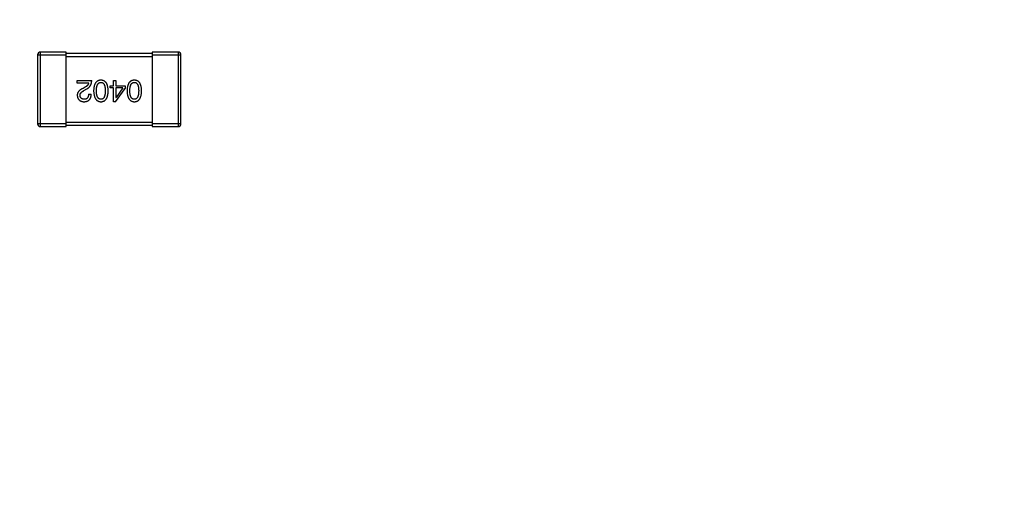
# Model space of a CAD drawing. Header units: millimetres. Extents: x -49 to 165, y -182 to -55.
# Tile 77 of 93: x 125.13 to 131.99, y -116.73 to -113.3. Entities that reach past the tile are written whole.
import ezdxf

# ---------------------------------------------------------------- set-up
doc = ezdxf.new("R2010")
doc.units = ezdxf.units.MM
doc.header["$LTSCALE"] = 1.21
doc.header["$MEASUREMENT"] = 0
doc.header["$PDMODE"] = 3
doc.header["$PDSIZE"] = 0.3125
doc.layers.get('0').update_dxf_attribs({"linetype": 'CONTINUOUS'})
doc.layers.get('DEFPOINTS').update_dxf_attribs({"linetype": 'CONTINUOUS'})
doc.layers.add('Dim', color=3, linetype='CONTINUOUS', lineweight=25)
doc.styles.get("Standard").update_dxf_attribs({"font": 'txt', "width": 0.8})
doc.dimstyles.get("Standard").update_dxf_attribs({"dimtxt": 0.15625, "dimasz": 0.1875, "dimexe": 0.125, "dimexo": 0.0625, "dimgap": 0.09, "dimtad": 0, "dimtih": 1, "dimtoh": 1, "dimzin": 4, "dimdsep": 46, "dimtxsty": 'Standard', "dimblk": '_FILLED', "dimblk1": '_FILLED', "dimblk2": '_FILLED', "dimcen": 0.09, "dimazin": 1, "dimtp": 0.01, "dimtm": 0.01, "dimtfac": 1, "dimtofl": 0, "dimtmove": 0, "dimatfit": 3, "dimldrblk": '_FILLED', "dimfxl": 1, "dimtolj": 1, "dimtzin": 4, "dimarcsym": 0})

# ---------------------------------------------------------------- blocks, each defined once
blk = doc.blocks.new('_FILLED')
at = {"color": 0, "linetype": 'ByBlock'}
blk.add_solid([(0, 0), (-1, 0.1667), (-1, -0.1667)], dxfattribs=at)
blk = doc.blocks.new('*D79')
at = {"layer": 'DEFPOINTS', "color": 0}
for p in [(103.9882, -113.9099), (95.9455, -118.3888), (95.7094, -126.5744), (123.0081, -126.5744), (150.6978, -126.5744)]:
    blk.add_point(p, dxfattribs=at)
at = {"layer": 'Dim', "color": 0, "lineweight": -2}
for p, q in [((103.9361, -113.8752), (99.3703, -110.835)), ((95.6469, -126.5744), (94.6096, -126.5744))]:
    blk.add_line(p, q, dxfattribs=at)
for start, end in [(149.38213, 160.15016), (166.19189, 176.95991)]:
    blk.add_arc((123.0081, -126.5744), 28.2735, start, end, dxfattribs=at)
at = {"layer": 'Dim', "color": 0, "lineweight": -2, "xscale": 1.5, "yscale": 1.5, "zscale": 1.5}
for p, rotation in [((99.4744, -110.9043), 57.86208909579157), ((94.7346, -126.5744), 268.4799565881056)]:
    blk.add_blockref('_FILLED', p, dxfattribs=dict(at, rotation=rotation))
at = {"layer": 'Dim', "color": 0, "insert": (95.9455, -118.3888), "char_height": 1.5, "attachment_point": 5, "rotation": 73.17102}
blk.add_mtext('\\A1;34%%d', dxfattribs=at)

msp = doc.modelspace()

# ---------------------------------------------------------------- linework, layer by layer
at = {"color": 6, "linetype": 'Continuous'}
for p, q in [((125.271, -114.0438), (125.271, -113.5238)), ((125.451, -113.5238), (125.271, -113.5238)), ((125.451, -114.0438), (125.451, -113.5238)), ((126.051, -113.5337), (125.451, -113.5338)), ((126.051, -113.5237), (126.051, -114.0437)), ((126.231, -113.5237), (126.051, -113.5237)), ((126.231, -113.5237), (126.231, -114.0437)), ((125.251, -113.5438), (125.251, -114.0238)), ((125.251, -113.5438), (125.451, -113.5438)), ((125.451, -113.5538), (126.051, -113.5537)), ((126.051, -113.5437), (126.251, -113.5437)), ((126.251, -114.0237), (126.251, -113.5437)), ((125.5279, -113.7397), (125.5279, -113.7225)), ((125.5279, -113.7225), (125.6287, -113.7225)), ((125.6082, -113.7397), (125.5279, -113.7397)), ((125.7799, -113.7586), (125.7799, -113.7225)), ((125.7799, -113.7225), (125.7979, -113.7225)), ((125.7979, -113.7225), (125.7979, -113.7586)), ((125.5836, -113.7676), (125.5681, -113.7766)), ((125.5746, -113.7922), (125.5943, -113.7807)), ((125.7578, -113.7741), (125.7578, -113.7586)), ((125.7578, -113.7586), (125.7799, -113.7586)), ((125.7799, -113.7741), (125.7578, -113.7741)), ((125.7799, -113.87), (125.7799, -113.7741)), ((125.7955, -113.87), (125.8627, -113.7766)), ((125.7979, -113.7586), (125.8627, -113.7585)), ((125.7979, -113.7741), (125.7979, -113.8413)), ((125.8455, -113.7741), (125.7979, -113.7741)), ((125.8455, -113.7741), (125.7988, -113.8413)), ((125.8627, -113.7585), (125.8627, -113.7766)), ((125.6066, -113.8168), (125.6254, -113.8168)), ((125.7955, -113.87), (125.7799, -113.87)), ((125.7979, -113.8413), (125.7988, -113.8413)), ((126.051, -114.0137), (125.451, -114.0138)), ((125.451, -114.0238), (125.251, -114.0238)), ((125.271, -114.0438), (125.451, -114.0438)), ((125.451, -114.0338), (126.051, -114.0337)), ((126.251, -114.0237), (126.051, -114.0237)), ((126.051, -114.0437), (126.231, -114.0437))]:
    msp.add_line(p, q, dxfattribs=at)
at = {"color": 7, "linetype": 'Continuous'}
msp.add_arc((123.0081, -126.5744), 24.48, 100.97933, 79.01595, dxfattribs=at)
at = {"color": 6, "linetype": 'Continuous'}
for centre, start, end in [((125.271, -113.5438), 90.00449, 180.00449), ((126.231, -113.5437), 0.00449, 90.00449), ((125.271, -114.0238), 180.00449, 270.00449), ((126.231, -114.0237), 270.00449, 0.00449)]:
    msp.add_arc(centre, 0.02, start, end, dxfattribs=at)
for points, knots in [([(125.6082, -113.7397), (125.608, -113.741), (125.6074, -113.7436), (125.6058, -113.7474), (125.6036, -113.7511), (125.6008, -113.7546), (125.5974, -113.7581), (125.5934, -113.7614), (125.5888, -113.7646), (125.5854, -113.7666), (125.5836, -113.7676)], [0, 0, 0, 0, 0.103034, 0.208166, 0.318255, 0.434664, 0.559728, 0.695394, 0.841708, 1, 1, 1, 1]), ([(125.5943, -113.7807), (125.5957, -113.7799), (125.5984, -113.7784), (125.6022, -113.7759), (125.6058, -113.7732), (125.609, -113.7703), (125.6121, -113.7673), (125.6149, -113.7641), (125.6175, -113.7607), (125.6197, -113.7572), (125.6218, -113.7534), (125.6235, -113.7495), (125.6251, -113.7454), (125.6263, -113.7412), (125.6273, -113.7367), (125.628, -113.7321), (125.6285, -113.7274), (125.6286, -113.7241), (125.6287, -113.7225)], [0, 0, 0, 0, 0.065828, 0.130094, 0.192451, 0.254037, 0.313974, 0.373757, 0.433048, 0.492243, 0.551902, 0.611758, 0.672678, 0.734814, 0.798569, 0.863693, 0.930488, 1, 1, 1, 1]), ([(125.6928, -113.72), (125.6908, -113.7201), (125.687, -113.7203), (125.6813, -113.7212), (125.6761, -113.7228), (125.6712, -113.7248), (125.6667, -113.7275), (125.6625, -113.7307), (125.6588, -113.7345), (125.6554, -113.7389), (125.6524, -113.7438), (125.6498, -113.7493), (125.6476, -113.7554), (125.6457, -113.762), (125.6442, -113.7691), (125.6431, -113.7769), (125.6423, -113.7851), (125.6421, -113.7909), (125.642, -113.7938)], [0, 0, 0, 0, 0.059134, 0.115603, 0.169236, 0.221572, 0.273254, 0.32474, 0.377319, 0.431815, 0.488555, 0.548609, 0.612242, 0.680182, 0.75251, 0.829782, 0.91231, 1, 1, 1, 1]), ([(125.6617, -113.7938), (125.6617, -113.7915), (125.6617, -113.7869), (125.6621, -113.7803), (125.6627, -113.7741), (125.6636, -113.7684), (125.6646, -113.7631), (125.666, -113.7583), (125.6675, -113.7539), (125.6694, -113.75), (125.6714, -113.7465), (125.6738, -113.7435), (125.6763, -113.7409), (125.6791, -113.7387), (125.6822, -113.737), (125.6855, -113.7358), (125.6891, -113.735), (125.6916, -113.7349), (125.6928, -113.7348)], [0, 0, 0, 0, 0.094834, 0.184067, 0.267029, 0.344713, 0.417334, 0.484367, 0.546941, 0.604717, 0.65953, 0.710539, 0.759381, 0.806382, 0.853027, 0.900623, 0.949121, 1, 1, 1, 1]), ([(125.7437, -113.7938), (125.7435, -113.7909), (125.7433, -113.7851), (125.7426, -113.7768), (125.7415, -113.7691), (125.74, -113.762), (125.7381, -113.7554), (125.7359, -113.7493), (125.7333, -113.7438), (125.7302, -113.7389), (125.7269, -113.7345), (125.7231, -113.7307), (125.719, -113.7275), (125.7145, -113.7248), (125.7096, -113.7228), (125.7043, -113.7212), (125.6987, -113.7203), (125.6948, -113.7201), (125.6928, -113.72)], [0, 0, 0, 0, 0.087693, 0.170223, 0.247496, 0.319826, 0.387768, 0.451403, 0.511459, 0.568358, 0.622671, 0.675251, 0.726739, 0.778422, 0.830759, 0.884394, 0.940865, 1, 1, 1, 1]), ([(125.6928, -113.7348), (125.6941, -113.7348), (125.6964, -113.7349), (125.6999, -113.7356), (125.7032, -113.7368), (125.7061, -113.7384), (125.7089, -113.7405), (125.7114, -113.7431), (125.7137, -113.7461), (125.7157, -113.7496), (125.7175, -113.7535), (125.719, -113.7579), (125.7202, -113.7628), (125.7214, -113.7681), (125.7222, -113.7739), (125.7227, -113.7801), (125.7231, -113.7868), (125.7231, -113.7914), (125.7232, -113.7938)], [0, 0, 0, 0, 0.049766, 0.097012, 0.143225, 0.188786, 0.235079, 0.282962, 0.333687, 0.387747, 0.445963, 0.508657, 0.576545, 0.649868, 0.72822, 0.812712, 0.903543, 1, 1, 1, 1]), ([(125.926, -113.72), (125.924, -113.7201), (125.9201, -113.7203), (125.9145, -113.7212), (125.9092, -113.7228), (125.9043, -113.7248), (125.8998, -113.7275), (125.8957, -113.7307), (125.8919, -113.7345), (125.8885, -113.7389), (125.8856, -113.7438), (125.883, -113.7493), (125.8807, -113.7553), (125.8788, -113.7619), (125.8773, -113.7691), (125.8762, -113.7768), (125.8755, -113.7851), (125.8753, -113.7908), (125.8752, -113.7938)], [0, 0, 0, 0, 0.059134, 0.115603, 0.169236, 0.221572, 0.273254, 0.32474, 0.377319, 0.431815, 0.488555, 0.548609, 0.612242, 0.680182, 0.75251, 0.829782, 0.91231, 1, 1, 1, 1]), ([(125.8948, -113.7938), (125.8949, -113.7914), (125.8949, -113.7869), (125.8953, -113.7803), (125.8959, -113.7741), (125.8967, -113.7684), (125.8978, -113.7631), (125.8991, -113.7583), (125.9007, -113.7539), (125.9025, -113.75), (125.9046, -113.7465), (125.9069, -113.7434), (125.9095, -113.7408), (125.9123, -113.7387), (125.9154, -113.737), (125.9187, -113.7358), (125.9223, -113.735), (125.9247, -113.7348), (125.926, -113.7348)], [0, 0, 0, 0, 0.094834, 0.184067, 0.267029, 0.344713, 0.417334, 0.484367, 0.546941, 0.604717, 0.65953, 0.710539, 0.759381, 0.806382, 0.853027, 0.900623, 0.949121, 1, 1, 1, 1]), ([(125.9768, -113.7938), (125.9767, -113.7908), (125.9765, -113.7851), (125.9757, -113.7768), (125.9746, -113.7691), (125.9731, -113.7619), (125.9713, -113.7553), (125.969, -113.7493), (125.9664, -113.7438), (125.9634, -113.7389), (125.96, -113.7345), (125.9563, -113.7307), (125.9521, -113.7275), (125.9476, -113.7248), (125.9427, -113.7228), (125.9375, -113.7212), (125.9318, -113.7203), (125.928, -113.7201), (125.926, -113.72)], [0, 0, 0, 0, 0.087693, 0.170223, 0.247496, 0.319826, 0.387768, 0.451403, 0.511459, 0.568358, 0.622671, 0.675251, 0.726739, 0.778422, 0.830759, 0.884394, 0.940865, 1, 1, 1, 1]), ([(125.926, -113.7348), (125.9272, -113.7348), (125.9296, -113.7349), (125.9331, -113.7356), (125.9363, -113.7367), (125.9393, -113.7384), (125.9421, -113.7405), (125.9446, -113.7431), (125.9468, -113.7461), (125.9488, -113.7496), (125.9506, -113.7535), (125.9522, -113.7579), (125.9534, -113.7628), (125.9545, -113.7681), (125.9553, -113.7739), (125.9559, -113.7801), (125.9562, -113.7868), (125.9563, -113.7914), (125.9563, -113.7938)], [0, 0, 0, 0, 0.049766, 0.097012, 0.143225, 0.188786, 0.235079, 0.282962, 0.333687, 0.387747, 0.445963, 0.508657, 0.576545, 0.649868, 0.72822, 0.812712, 0.903543, 1, 1, 1, 1]), ([(125.5681, -113.7766), (125.5664, -113.7774), (125.5631, -113.7789), (125.5583, -113.7814), (125.554, -113.784), (125.5499, -113.7867), (125.5462, -113.7894), (125.5428, -113.7923), (125.5398, -113.7952), (125.5371, -113.7983), (125.5348, -113.8014), (125.5327, -113.8046), (125.5311, -113.8079), (125.5297, -113.8113), (125.5288, -113.8148), (125.5281, -113.8184), (125.5278, -113.8221), (125.5279, -113.8245), (125.5279, -113.8258)], [0, 0, 0, 0, 0.082731, 0.161257, 0.236138, 0.307554, 0.375712, 0.440848, 0.502916, 0.562567, 0.619798, 0.675716, 0.73039, 0.78386, 0.837315, 0.890547, 0.944917, 1, 1, 1, 1]), ([(125.5476, -113.8266), (125.5475, -113.8258), (125.5474, -113.8242), (125.5476, -113.8218), (125.548, -113.8194), (125.5486, -113.817), (125.5495, -113.8148), (125.5506, -113.8125), (125.5519, -113.8103), (125.5535, -113.8081), (125.5553, -113.806), (125.5574, -113.8039), (125.5597, -113.8018), (125.5622, -113.7998), (125.565, -113.7978), (125.568, -113.7959), (125.5712, -113.794), (125.5735, -113.7928), (125.5746, -113.7922)], [0, 0, 0, 0, 0.052237, 0.103888, 0.155485, 0.207395, 0.259864, 0.31356, 0.369176, 0.4266, 0.486836, 0.550048, 0.61567, 0.685271, 0.75824, 0.834614, 0.915635, 1, 1, 1, 1]), ([(125.642, -113.7938), (125.6421, -113.7968), (125.6424, -113.8027), (125.6433, -113.8112), (125.6445, -113.8191), (125.646, -113.8264), (125.6479, -113.8332), (125.6502, -113.8394), (125.6528, -113.8451), (125.6558, -113.8501), (125.6592, -113.8547), (125.6629, -113.8586), (125.667, -113.862), (125.6715, -113.8648), (125.6763, -113.867), (125.6815, -113.8686), (125.687, -113.8697), (125.6909, -113.8699), (125.6928, -113.87)], [0, 0, 0, 0, 0.088475, 0.171606, 0.249595, 0.322626, 0.391327, 0.455765, 0.516374, 0.573675, 0.628522, 0.681161, 0.732559, 0.783563, 0.83504, 0.887639, 0.942585, 1, 1, 1, 1]), ([(125.6928, -113.8528), (125.6916, -113.8528), (125.6891, -113.8527), (125.6856, -113.852), (125.6822, -113.8508), (125.6791, -113.8492), (125.6763, -113.8471), (125.6737, -113.8445), (125.6715, -113.8415), (125.6693, -113.838), (125.6675, -113.8341), (125.666, -113.8297), (125.6646, -113.8248), (125.6635, -113.8195), (125.6627, -113.8137), (125.6621, -113.8075), (125.6617, -113.8008), (125.6617, -113.7962), (125.6617, -113.7938)], [0, 0, 0, 0, 0.050604, 0.098688, 0.145699, 0.191791, 0.238625, 0.286717, 0.337546, 0.391814, 0.449755, 0.512106, 0.579685, 0.652048, 0.730262, 0.814146, 0.904281, 1, 1, 1, 1]), ([(125.7232, -113.7938), (125.7231, -113.7962), (125.7231, -113.8008), (125.7227, -113.8075), (125.7222, -113.8137), (125.7214, -113.8195), (125.7202, -113.8248), (125.719, -113.8297), (125.7175, -113.8341), (125.7157, -113.838), (125.7137, -113.8415), (125.7114, -113.8445), (125.7089, -113.8471), (125.7062, -113.8492), (125.7032, -113.8508), (125.6999, -113.852), (125.6965, -113.8527), (125.6941, -113.8528), (125.6928, -113.8528)], [0, 0, 0, 0, 0.096452, 0.187278, 0.271765, 0.350519, 0.423437, 0.491321, 0.554011, 0.612224, 0.666281, 0.717003, 0.764884, 0.811423, 0.856783, 0.902993, 0.950236, 1, 1, 1, 1]), ([(125.6928, -113.87), (125.6948, -113.8699), (125.6987, -113.8698), (125.7043, -113.8688), (125.7096, -113.8672), (125.7145, -113.8651), (125.719, -113.8623), (125.7231, -113.859), (125.7269, -113.8551), (125.7303, -113.8505), (125.7333, -113.8455), (125.7359, -113.8398), (125.7381, -113.8335), (125.74, -113.8267), (125.7415, -113.8193), (125.7426, -113.8113), (125.7434, -113.8028), (125.7435, -113.7968), (125.7437, -113.7938)], [0, 0, 0, 0, 0.057911, 0.113262, 0.165956, 0.217443, 0.268511, 0.319665, 0.372, 0.426129, 0.483365, 0.543779, 0.607756, 0.676562, 0.749704, 0.827713, 0.911177, 1, 1, 1, 1]), ([(125.8752, -113.7938), (125.8753, -113.7968), (125.8756, -113.8027), (125.8764, -113.8111), (125.8776, -113.819), (125.8791, -113.8264), (125.881, -113.8332), (125.8833, -113.8394), (125.886, -113.845), (125.889, -113.8501), (125.8923, -113.8546), (125.8961, -113.8586), (125.9002, -113.862), (125.9046, -113.8648), (125.9095, -113.8669), (125.9147, -113.8686), (125.9202, -113.8697), (125.924, -113.8699), (125.926, -113.87)], [0, 0, 0, 0, 0.088475, 0.171606, 0.249595, 0.322626, 0.391327, 0.455765, 0.516374, 0.573675, 0.628522, 0.681161, 0.732559, 0.783563, 0.83504, 0.887639, 0.942585, 1, 1, 1, 1]), ([(125.926, -113.8528), (125.9247, -113.8528), (125.9223, -113.8527), (125.9187, -113.852), (125.9154, -113.8508), (125.9123, -113.8492), (125.9095, -113.8471), (125.9069, -113.8445), (125.9046, -113.8415), (125.9025, -113.838), (125.9007, -113.8341), (125.8991, -113.8297), (125.8978, -113.8248), (125.8967, -113.8195), (125.8959, -113.8137), (125.8953, -113.8075), (125.8949, -113.8008), (125.8949, -113.7962), (125.8948, -113.7938)], [0, 0, 0, 0, 0.050604, 0.098688, 0.145699, 0.191791, 0.238625, 0.286717, 0.337546, 0.391814, 0.449755, 0.512106, 0.579685, 0.652048, 0.730262, 0.814146, 0.904281, 1, 1, 1, 1]), ([(125.926, -113.87), (125.928, -113.8699), (125.9319, -113.8698), (125.9375, -113.8688), (125.9427, -113.8672), (125.9476, -113.8651), (125.9522, -113.8623), (125.9563, -113.859), (125.9601, -113.855), (125.9634, -113.8505), (125.9664, -113.8454), (125.969, -113.8398), (125.9713, -113.8335), (125.9731, -113.8267), (125.9746, -113.8193), (125.9757, -113.8113), (125.9765, -113.8027), (125.9767, -113.7968), (125.9768, -113.7938)], [0, 0, 0, 0, 0.057911, 0.113262, 0.165956, 0.217443, 0.268511, 0.319665, 0.372, 0.426129, 0.483365, 0.543779, 0.607756, 0.676562, 0.749704, 0.827713, 0.911177, 1, 1, 1, 1]), ([(125.9563, -113.7938), (125.9563, -113.7962), (125.9562, -113.8008), (125.9559, -113.8075), (125.9553, -113.8137), (125.9545, -113.8195), (125.9534, -113.8248), (125.9522, -113.8297), (125.9506, -113.8341), (125.9488, -113.838), (125.9468, -113.8415), (125.9446, -113.8445), (125.9421, -113.8471), (125.9393, -113.8492), (125.9363, -113.8508), (125.9331, -113.852), (125.9296, -113.8527), (125.9272, -113.8528), (125.926, -113.8528)], [0, 0, 0, 0, 0.096452, 0.187278, 0.271765, 0.350519, 0.423437, 0.491321, 0.554011, 0.612224, 0.666281, 0.717003, 0.764884, 0.811423, 0.856783, 0.902993, 0.950236, 1, 1, 1, 1]), ([(125.5279, -113.8258), (125.528, -113.8275), (125.5283, -113.8308), (125.5291, -113.8356), (125.5302, -113.84), (125.5317, -113.8442), (125.5334, -113.8481), (125.5355, -113.8516), (125.538, -113.8549), (125.5408, -113.8578), (125.5439, -113.8604), (125.5473, -113.8628), (125.5511, -113.8648), (125.5551, -113.8665), (125.5596, -113.8678), (125.5643, -113.8689), (125.5693, -113.8697), (125.5728, -113.8699), (125.5746, -113.87)], [0, 0, 0, 0, 0.070688, 0.137741, 0.201612, 0.262778, 0.321223, 0.378455, 0.434411, 0.490146, 0.546362, 0.603392, 0.662208, 0.723401, 0.787372, 0.85442, 0.925153, 1, 1, 1, 1]), ([(125.5771, -113.8528), (125.576, -113.8528), (125.5738, -113.8526), (125.5706, -113.8523), (125.5676, -113.8517), (125.5648, -113.851), (125.5623, -113.85), (125.5599, -113.8488), (125.5577, -113.8474), (125.5557, -113.8459), (125.554, -113.8441), (125.5524, -113.8422), (125.5511, -113.8401), (125.55, -113.8378), (125.5491, -113.8352), (125.5483, -113.8325), (125.5478, -113.8296), (125.5477, -113.8276), (125.5476, -113.8266)], [0, 0, 0, 0, 0.076112, 0.148436, 0.216883, 0.281466, 0.34298, 0.402356, 0.459881, 0.51546, 0.571111, 0.62658, 0.683162, 0.741007, 0.801404, 0.863825, 0.930544, 1, 1, 1, 1]), ([(125.5746, -113.87), (125.5766, -113.8699), (125.5806, -113.8698), (125.5863, -113.8689), (125.5916, -113.8678), (125.5965, -113.8662), (125.601, -113.8642), (125.6052, -113.8619), (125.609, -113.8591), (125.6124, -113.856), (125.6154, -113.8524), (125.618, -113.8485), (125.6202, -113.8441), (125.6221, -113.8394), (125.6235, -113.8343), (125.6246, -113.8288), (125.6252, -113.8229), (125.6254, -113.8188), (125.6254, -113.8168)], [0, 0, 0, 0, 0.07282, 0.141057, 0.2062, 0.267672, 0.326735, 0.383519, 0.439188, 0.494454, 0.549628, 0.605958, 0.66397, 0.72402, 0.787502, 0.854127, 0.925065, 1, 1, 1, 1]), ([(125.6066, -113.8168), (125.6065, -113.8182), (125.6064, -113.821), (125.606, -113.8251), (125.6054, -113.829), (125.6045, -113.8325), (125.6034, -113.8357), (125.6021, -113.8387), (125.6006, -113.8414), (125.5988, -113.8438), (125.5969, -113.846), (125.5947, -113.8478), (125.5923, -113.8494), (125.5897, -113.8507), (125.5868, -113.8516), (125.5838, -113.8523), (125.5805, -113.8527), (125.5782, -113.8528), (125.5771, -113.8528)], [0, 0, 0, 0, 0.082594, 0.15978, 0.232961, 0.301462, 0.365595, 0.426678, 0.484662, 0.540809, 0.595146, 0.648401, 0.702272, 0.757102, 0.813447, 0.872233, 0.934055, 1, 1, 1, 1])]:
    msp.add_open_spline(points, degree=3, knots=knots, dxfattribs=at)

# ---------------------------------------------------------------- dimensions: what is measured, and where the dimension line sits
at = {"layer": 'Dim'}
dim = msp.add_angular_dim_2l(base=(95.9455, -118.3888), line1=((123.0081, -126.5744), (103.9882, -113.9099)), line2=((95.7094, -126.5744), (150.6978, -126.5744)), dimstyle='Standard', override={"dimtxt": 1.5, "dimasz": 1.5, "dimtih": 0, "dimtoh": 0, "dimzin": 0, "dimcen": 0.198, "dimadec": 0, "dimazin": 0, "dimtp": 0, "dimtm": 0, "dimtdec": 4, "dimtzin": 0, "dimarcsym": 1}, dxfattribs=at)
dim.commit()
dim.dimension.update_dxf_attribs({"geometry": '*D79', "text_midpoint": (95.9455, -118.3888)})

doc.saveas('drawing.dxf')
